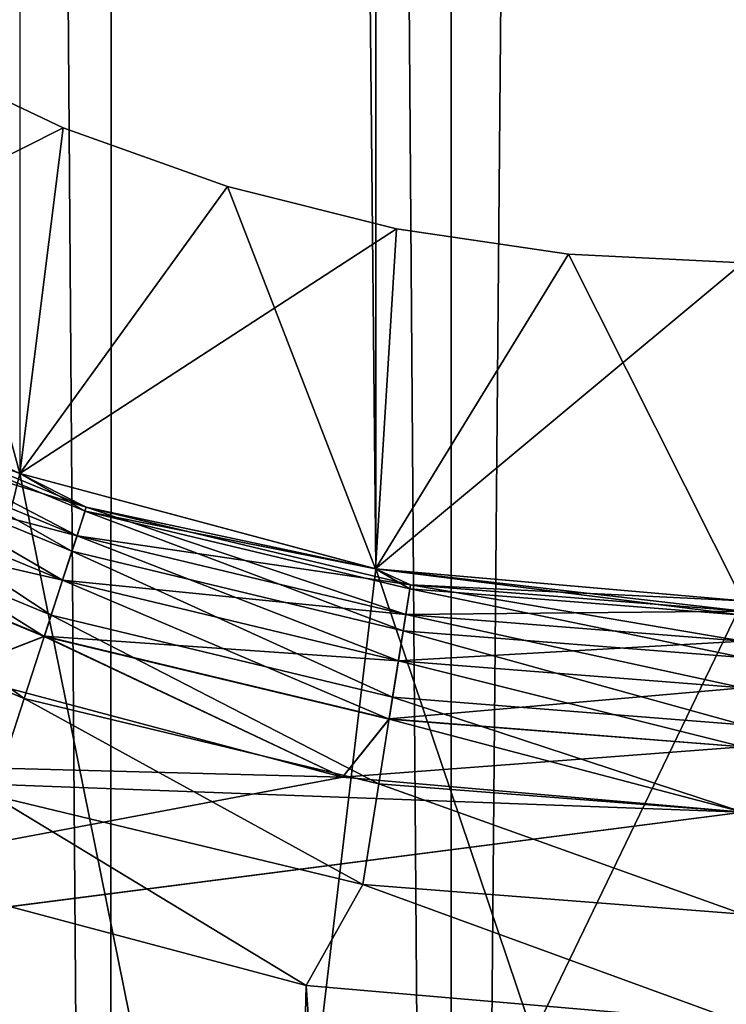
# Model space of a CAD drawing. Header units: metres. Extents: x -86 to 86, y -57 to 57.
# Tile 25 of 256: x -39.21 to -37.54, y -43.46 to -41.12. Entities that reach past the tile are written whole.
import ezdxf

# ---------------------------------------------------------------- set-up
doc = ezdxf.new("R2010")
doc.units = ezdxf.units.M
doc.layers.add('solid_125286', color=7, linetype='CONTINUOUS')

msp = doc.modelspace()

# ---------------------------------------------------------------- linework, layer by layer
at = {"layer": 'solid_125286'}
for points in [[(-37.237858, 54.868614, -2), (-37.237957, -54.868595, -2), (-38.18959, -54.581974, -2)], [(-37.237858, 54.868614, -2), (-38.18959, -54.581974, -2), (-38.189449, 54.582031, -2)], [(-38.990757, 54.3414, -2), (-38.189449, 54.582031, -2), (-38.18959, -54.581974, -2)], [(-38.990757, 54.3414, -2), (-38.994694, -54.340565, -2), (-39.821274, 54.237724, -2)], [(-38.990757, 54.3414, -2), (-38.18959, -54.581974, -2), (-38.994694, -54.340565, -2)], [(-39.821274, 54.237724, -2), (-38.994694, -54.340565, -2), (-39.82848, -54.237431, -2)], [(-38.368114, 42.424034, 105), (-37.5, -42.5, 105), (-37.5, 42.5, 105)], [(-39.210239, 42.198383, 105), (-38.368114, -42.424034, 105), (-38.368114, 42.424034, 105)], [(-38.368114, 42.424034, 105), (-38.368114, -42.424034, 105), (-37.5, -42.5, 105)], [(-39.210239, 42.198383, 105), (-39.210236, -42.198387, 105), (-38.368114, -42.424034, 105)], [(-39.479855, -41.204075, 103), (-39.107403, -41.380238, 103), (-40, -41.830128, 103.5)], [(-39.210102, -42.198463, 102.5), (-39.479855, -41.204075, 103), (-40, -41.830128, 102.5)], [(-39.479855, -41.204075, 101), (-39.107403, -41.380238, 101), (-40, -41.830128, 101.5)], [(-39.479855, -41.204075, 101), (-40, -41.830128, 100.5), (-39.210102, -42.198463, 100.5)], [(-39.479855, -41.204075, 99), (-39.107403, -41.380238, 99), (-40, -41.830128, 99.5)], [(-39.479855, -41.204075, 99), (-40, -41.830128, 98.5), (-39.210102, -42.198463, 98.5)], [(-39.479855, -41.204075, 97), (-39.107403, -41.380238, 97), (-40, -41.830128, 97.5)], [(-39.479855, -41.204075, 97), (-40, -41.830128, 96.5), (-39.210102, -42.198463, 96.5)], [(-39.479855, -41.204075, 95), (-39.107403, -41.380238, 95), (-40, -41.830128, 95.5)], [(-39.479855, -41.204075, 95), (-40, -41.830128, 94.5), (-39.210102, -42.198463, 94.5)], [(-39.479855, -41.204075, 93), (-39.107403, -41.380238, 93), (-40, -41.830128, 93.5)], [(-39.479855, -41.204075, 93), (-40, -41.830128, 92.5), (-39.210102, -42.198463, 92.5)], [(-39.479855, -41.204075, 91), (-39.107403, -41.380238, 91), (-40, -41.830128, 91.5)], [(-39.479855, -41.204075, 91), (-40, -41.830128, 90.5), (-39.210102, -42.198463, 90.5)], [(-39.479855, -41.204075, 89), (-39.107403, -41.380238, 89), (-40, -41.830128, 89.5)], [(-39.479855, -41.204075, 89), (-40, -41.830128, 88.5), (-39.210102, -42.198463, 88.5)], [(-39.479855, -41.204075, 87), (-39.107403, -41.380238, 87), (-40, -41.830128, 87.5)], [(-39.479855, -41.204075, 87), (-40, -41.830128, 86.5), (-39.210102, -42.198463, 86.5)], [(-39.479855, -41.204075, 85), (-39.107403, -41.380238, 85), (-40, -41.830128, 85.5)], [(-39.479855, -41.204075, 85), (-40, -41.830128, 84.5), (-39.210102, -42.198463, 84.5)], [(-39.479855, -41.204075, 83), (-39.107403, -41.380238, 83), (-40, -41.830128, 83.5)], [(-39.479855, -41.204075, 83), (-40, -41.830128, 82.5), (-39.210102, -42.198463, 82.5)], [(-39.479855, -41.204075, 81), (-39.107403, -41.380238, 81), (-40, -41.830128, 81.5)], [(-39.479855, -41.204075, 81), (-40, -41.830128, 80.5), (-39.210102, -42.198463, 80.5)], [(-39.479855, -41.204075, 79), (-39.107403, -41.380238, 79), (-40, -41.830128, 79.5)], [(-39.479855, -41.204075, 79), (-40, -41.830128, 78.5), (-39.210102, -42.198463, 78.5)], [(-39.479855, -41.204075, 77), (-39.107403, -41.380238, 77), (-40, -41.830128, 77.5)], [(-39.479855, -41.204075, 77), (-40, -41.830128, 76.5), (-39.210102, -42.198463, 76.5)], [(-39.479855, -41.204075, 75), (-39.107403, -41.380238, 75), (-40, -41.830128, 75.5)], [(-39.479855, -41.204075, 75), (-40, -41.830128, 74.5), (-39.210102, -42.198463, 74.5)], [(-39.479855, -41.204075, 73), (-39.107403, -41.380238, 73), (-40, -41.830128, 73.5)], [(-39.479855, -41.204075, 73), (-40, -41.830128, 72.5), (-39.210102, -42.198463, 72.5)], [(-39.210102, -42.198463, 102.5), (-39.107403, -41.380238, 103), (-39.479855, -41.204075, 103)], [(-39.479855, -41.204075, 101), (-39.210102, -42.198463, 100.5), (-39.107403, -41.380238, 101)], [(-39.479855, -41.204075, 99), (-39.210102, -42.198463, 98.5), (-39.107403, -41.380238, 99)], [(-39.479855, -41.204075, 97), (-39.210102, -42.198463, 96.5), (-39.107403, -41.380238, 97)], [(-39.479855, -41.204075, 95), (-39.210102, -42.198463, 94.5), (-39.107403, -41.380238, 95)], [(-39.479855, -41.204075, 93), (-39.210102, -42.198463, 92.5), (-39.107403, -41.380238, 93)], [(-39.479855, -41.204075, 91), (-39.210102, -42.198463, 90.5), (-39.107403, -41.380238, 91)], [(-39.479855, -41.204075, 89), (-39.210102, -42.198463, 88.5), (-39.107403, -41.380238, 89)], [(-39.479855, -41.204075, 87), (-39.210102, -42.198463, 86.5), (-39.107403, -41.380238, 87)], [(-39.479855, -41.204075, 85), (-39.210102, -42.198463, 84.5), (-39.107403, -41.380238, 85)], [(-39.479855, -41.204075, 83), (-39.210102, -42.198463, 82.5), (-39.107403, -41.380238, 83)], [(-39.479855, -41.204075, 81), (-39.210102, -42.198463, 80.5), (-39.107403, -41.380238, 81)], [(-39.479855, -41.204075, 79), (-39.210102, -42.198463, 78.5), (-39.107403, -41.380238, 79)], [(-39.479855, -41.204075, 77), (-39.210102, -42.198463, 76.5), (-39.107403, -41.380238, 77)], [(-39.479855, -41.204075, 75), (-39.210102, -42.198463, 74.5), (-39.107403, -41.380238, 75)], [(-39.479855, -41.204075, 73), (-39.210102, -42.198463, 72.5), (-39.107403, -41.380238, 73)], [(-39.107403, -41.380238, 103), (-39.210102, -42.198463, 103.5), (-40, -41.830128, 103.5)], [(-39.107403, -41.380238, 101), (-39.210102, -42.198463, 101.5), (-40, -41.830128, 101.5)], [(-39.107403, -41.380238, 99), (-39.210102, -42.198463, 99.5), (-40, -41.830128, 99.5)], [(-39.107403, -41.380238, 97), (-39.210102, -42.198463, 97.5), (-40, -41.830128, 97.5)], [(-39.107403, -41.380238, 95), (-39.210102, -42.198463, 95.5), (-40, -41.830128, 95.5)], [(-39.107403, -41.380238, 93), (-39.210102, -42.198463, 93.5), (-40, -41.830128, 93.5)], [(-39.107403, -41.380238, 91), (-39.210102, -42.198463, 91.5), (-40, -41.830128, 91.5)], [(-39.107403, -41.380238, 89), (-39.210102, -42.198463, 89.5), (-40, -41.830128, 89.5)], [(-39.107403, -41.380238, 87), (-39.210102, -42.198463, 87.5), (-40, -41.830128, 87.5)], [(-39.107403, -41.380238, 85), (-39.210102, -42.198463, 85.5), (-40, -41.830128, 85.5)], [(-39.107403, -41.380238, 83), (-39.210102, -42.198463, 83.5), (-40, -41.830128, 83.5)], [(-39.107403, -41.380238, 81), (-39.210102, -42.198463, 81.5), (-40, -41.830128, 81.5)], [(-39.107403, -41.380238, 79), (-39.210102, -42.198463, 79.5), (-40, -41.830128, 79.5)], [(-39.107403, -41.380238, 77), (-39.210102, -42.198463, 77.5), (-40, -41.830128, 77.5)], [(-39.107403, -41.380238, 75), (-39.210102, -42.198463, 75.5), (-40, -41.830128, 75.5)], [(-39.107403, -41.380238, 73), (-39.210102, -42.198463, 73.5), (-40, -41.830128, 73.5)], [(-39.107403, -41.380238, 103), (-38.719002, -41.519207, 103), (-39.210102, -42.198463, 103.5)], [(-39.210102, -42.198463, 102.5), (-38.719002, -41.519207, 103), (-39.107403, -41.380238, 103)], [(-39.107403, -41.380238, 101), (-38.719002, -41.519207, 101), (-39.210102, -42.198463, 101.5)], [(-39.107403, -41.380238, 101), (-39.210102, -42.198463, 100.5), (-38.719002, -41.519207, 101)], [(-39.107403, -41.380238, 99), (-38.719002, -41.519207, 99), (-39.210102, -42.198463, 99.5)], [(-39.107403, -41.380238, 99), (-39.210102, -42.198463, 98.5), (-38.719002, -41.519207, 99)], [(-39.107403, -41.380238, 97), (-38.719002, -41.519207, 97), (-39.210102, -42.198463, 97.5)], [(-39.107403, -41.380238, 97), (-39.210102, -42.198463, 96.5), (-38.719002, -41.519207, 97)], [(-39.107403, -41.380238, 95), (-38.719002, -41.519207, 95), (-39.210102, -42.198463, 95.5)], [(-39.107403, -41.380238, 95), (-39.210102, -42.198463, 94.5), (-38.719002, -41.519207, 95)], [(-39.107403, -41.380238, 93), (-38.719002, -41.519207, 93), (-39.210102, -42.198463, 93.5)], [(-39.107403, -41.380238, 93), (-39.210102, -42.198463, 92.5), (-38.719002, -41.519207, 93)], [(-39.107403, -41.380238, 91), (-38.719002, -41.519207, 91), (-39.210102, -42.198463, 91.5)], [(-39.107403, -41.380238, 91), (-39.210102, -42.198463, 90.5), (-38.719002, -41.519207, 91)], [(-39.107403, -41.380238, 89), (-38.719002, -41.519207, 89), (-39.210102, -42.198463, 89.5)], [(-39.107403, -41.380238, 89), (-39.210102, -42.198463, 88.5), (-38.719002, -41.519207, 89)], [(-39.107403, -41.380238, 87), (-38.719002, -41.519207, 87), (-39.210102, -42.198463, 87.5)], [(-39.107403, -41.380238, 87), (-39.210102, -42.198463, 86.5), (-38.719002, -41.519207, 87)], [(-39.107403, -41.380238, 85), (-38.719002, -41.519207, 85), (-39.210102, -42.198463, 85.5)], [(-39.107403, -41.380238, 85), (-39.210102, -42.198463, 84.5), (-38.719002, -41.519207, 85)], [(-39.107403, -41.380238, 83), (-38.719002, -41.519207, 83), (-39.210102, -42.198463, 83.5)], [(-39.107403, -41.380238, 83), (-39.210102, -42.198463, 82.5), (-38.719002, -41.519207, 83)], [(-39.107403, -41.380238, 81), (-38.719002, -41.519207, 81), (-39.210102, -42.198463, 81.5)], [(-39.107403, -41.380238, 81), (-39.210102, -42.198463, 80.5), (-38.719002, -41.519207, 81)], [(-39.107403, -41.380238, 79), (-38.719002, -41.519207, 79), (-39.210102, -42.198463, 79.5)], [(-39.107403, -41.380238, 79), (-39.210102, -42.198463, 78.5), (-38.719002, -41.519207, 79)], [(-39.107403, -41.380238, 77), (-38.719002, -41.519207, 77), (-39.210102, -42.198463, 77.5)], [(-39.107403, -41.380238, 77), (-39.210102, -42.198463, 76.5), (-38.719002, -41.519207, 77)], [(-39.107403, -41.380238, 75), (-38.719002, -41.519207, 75), (-39.210102, -42.198463, 75.5)], [(-39.107403, -41.380238, 75), (-39.210102, -42.198463, 74.5), (-38.719002, -41.519207, 75)], [(-39.107403, -41.380238, 73), (-38.719002, -41.519207, 73), (-39.210102, -42.198463, 73.5)], [(-39.107403, -41.380238, 73), (-39.210102, -42.198463, 72.5), (-38.719002, -41.519207, 73)], [(-38.719002, -41.519207, 103), (-38.31934, -41.619305, 103), (-39.210102, -42.198463, 103.5)], [(-38.36824, -42.424038, 102.5), (-38.719002, -41.519207, 103), (-39.210102, -42.198463, 102.5)], [(-38.719002, -41.519207, 101), (-38.31934, -41.619305, 101), (-39.210102, -42.198463, 101.5)], [(-38.719002, -41.519207, 101), (-39.210102, -42.198463, 100.5), (-38.36824, -42.424038, 100.5)], [(-38.719002, -41.519207, 99), (-38.31934, -41.619305, 99), (-39.210102, -42.198463, 99.5)], [(-38.719002, -41.519207, 99), (-39.210102, -42.198463, 98.5), (-38.36824, -42.424038, 98.5)], [(-38.719002, -41.519207, 97), (-38.31934, -41.619305, 97), (-39.210102, -42.198463, 97.5)], [(-38.719002, -41.519207, 97), (-39.210102, -42.198463, 96.5), (-38.36824, -42.424038, 96.5)], [(-38.719002, -41.519207, 95), (-38.31934, -41.619305, 95), (-39.210102, -42.198463, 95.5)], [(-38.719002, -41.519207, 95), (-39.210102, -42.198463, 94.5), (-38.36824, -42.424038, 94.5)], [(-38.719002, -41.519207, 93), (-38.31934, -41.619305, 93), (-39.210102, -42.198463, 93.5)], [(-38.719002, -41.519207, 93), (-39.210102, -42.198463, 92.5), (-38.36824, -42.424038, 92.5)], [(-38.719002, -41.519207, 91), (-38.31934, -41.619305, 91), (-39.210102, -42.198463, 91.5)], [(-38.719002, -41.519207, 91), (-39.210102, -42.198463, 90.5), (-38.36824, -42.424038, 90.5)], [(-38.719002, -41.519207, 89), (-38.31934, -41.619305, 89), (-39.210102, -42.198463, 89.5)], [(-38.719002, -41.519207, 89), (-39.210102, -42.198463, 88.5), (-38.36824, -42.424038, 88.5)], [(-38.719002, -41.519207, 87), (-38.31934, -41.619305, 87), (-39.210102, -42.198463, 87.5)], [(-38.719002, -41.519207, 87), (-39.210102, -42.198463, 86.5), (-38.36824, -42.424038, 86.5)], [(-38.719002, -41.519207, 85), (-38.31934, -41.619305, 85), (-39.210102, -42.198463, 85.5)], [(-38.719002, -41.519207, 85), (-39.210102, -42.198463, 84.5), (-38.36824, -42.424038, 84.5)], [(-38.719002, -41.519207, 83), (-38.31934, -41.619305, 83), (-39.210102, -42.198463, 83.5)], [(-38.719002, -41.519207, 83), (-39.210102, -42.198463, 82.5), (-38.36824, -42.424038, 82.5)], [(-38.719002, -41.519207, 81), (-38.31934, -41.619305, 81), (-39.210102, -42.198463, 81.5)], [(-38.719002, -41.519207, 81), (-39.210102, -42.198463, 80.5), (-38.36824, -42.424038, 80.5)], [(-38.719002, -41.519207, 79), (-38.31934, -41.619305, 79), (-39.210102, -42.198463, 79.5)], [(-38.719002, -41.519207, 79), (-39.210102, -42.198463, 78.5), (-38.36824, -42.424038, 78.5)], [(-38.719002, -41.519207, 77), (-38.31934, -41.619305, 77), (-39.210102, -42.198463, 77.5)], [(-38.719002, -41.519207, 77), (-39.210102, -42.198463, 76.5), (-38.36824, -42.424038, 76.5)], [(-38.719002, -41.519207, 75), (-38.31934, -41.619305, 75), (-39.210102, -42.198463, 75.5)], [(-38.719002, -41.519207, 75), (-39.210102, -42.198463, 74.5), (-38.36824, -42.424038, 74.5)], [(-38.719002, -41.519207, 73), (-38.31934, -41.619305, 73), (-39.210102, -42.198463, 73.5)], [(-38.719002, -41.519207, 73), (-39.210102, -42.198463, 72.5), (-38.36824, -42.424038, 72.5)], [(-38.36824, -42.424038, 102.5), (-38.31934, -41.619305, 103), (-38.719002, -41.519207, 103)], [(-38.719002, -41.519207, 101), (-38.36824, -42.424038, 100.5), (-38.31934, -41.619305, 101)], [(-38.719002, -41.519207, 99), (-38.36824, -42.424038, 98.5), (-38.31934, -41.619305, 99)], [(-38.719002, -41.519207, 97), (-38.36824, -42.424038, 96.5), (-38.31934, -41.619305, 97)], [(-38.719002, -41.519207, 95), (-38.36824, -42.424038, 94.5), (-38.31934, -41.619305, 95)], [(-38.719002, -41.519207, 93), (-38.36824, -42.424038, 92.5), (-38.31934, -41.619305, 93)], [(-38.719002, -41.519207, 91), (-38.36824, -42.424038, 90.5), (-38.31934, -41.619305, 91)], [(-38.719002, -41.519207, 89), (-38.36824, -42.424038, 88.5), (-38.31934, -41.619305, 89)], [(-38.719002, -41.519207, 87), (-38.36824, -42.424038, 86.5), (-38.31934, -41.619305, 87)], [(-38.719002, -41.519207, 85), (-38.36824, -42.424038, 84.5), (-38.31934, -41.619305, 85)], [(-38.719002, -41.519207, 83), (-38.36824, -42.424038, 82.5), (-38.31934, -41.619305, 83)], [(-38.719002, -41.519207, 81), (-38.36824, -42.424038, 80.5), (-38.31934, -41.619305, 81)], [(-38.719002, -41.519207, 79), (-38.36824, -42.424038, 78.5), (-38.31934, -41.619305, 79)], [(-38.719002, -41.519207, 77), (-38.36824, -42.424038, 76.5), (-38.31934, -41.619305, 77)], [(-38.719002, -41.519207, 75), (-38.36824, -42.424038, 74.5), (-38.31934, -41.619305, 75)], [(-38.719002, -41.519207, 73), (-38.36824, -42.424038, 72.5), (-38.31934, -41.619305, 73)], [(-38.31934, -41.619305, 103), (-38.36824, -42.424038, 103.5), (-39.210102, -42.198463, 103.5)], [(-38.31934, -41.619305, 101), (-38.36824, -42.424038, 101.5), (-39.210102, -42.198463, 101.5)], [(-38.31934, -41.619305, 99), (-38.36824, -42.424038, 99.5), (-39.210102, -42.198463, 99.5)], [(-38.31934, -41.619305, 97), (-38.36824, -42.424038, 97.5), (-39.210102, -42.198463, 97.5)], [(-38.31934, -41.619305, 95), (-38.36824, -42.424038, 95.5), (-39.210102, -42.198463, 95.5)], [(-38.31934, -41.619305, 93), (-38.36824, -42.424038, 93.5), (-39.210102, -42.198463, 93.5)], [(-38.31934, -41.619305, 91), (-38.36824, -42.424038, 91.5), (-39.210102, -42.198463, 91.5)], [(-38.31934, -41.619305, 89), (-38.36824, -42.424038, 89.5), (-39.210102, -42.198463, 89.5)], [(-38.31934, -41.619305, 87), (-38.36824, -42.424038, 87.5), (-39.210102, -42.198463, 87.5)], [(-38.31934, -41.619305, 85), (-38.36824, -42.424038, 85.5), (-39.210102, -42.198463, 85.5)], [(-38.31934, -41.619305, 83), (-38.36824, -42.424038, 83.5), (-39.210102, -42.198463, 83.5)], [(-38.31934, -41.619305, 81), (-38.36824, -42.424038, 81.5), (-39.210102, -42.198463, 81.5)], [(-38.31934, -41.619305, 79), (-38.36824, -42.424038, 79.5), (-39.210102, -42.198463, 79.5)], [(-38.31934, -41.619305, 77), (-38.36824, -42.424038, 77.5), (-39.210102, -42.198463, 77.5)], [(-38.31934, -41.619305, 75), (-38.36824, -42.424038, 75.5), (-39.210102, -42.198463, 75.5)], [(-38.31934, -41.619305, 73), (-38.36824, -42.424038, 73.5), (-39.210102, -42.198463, 73.5)], [(-38.31934, -41.619305, 103), (-37.911758, -41.679768, 103), (-38.36824, -42.424038, 103.5)], [(-38.36824, -42.424038, 102.5), (-37.911758, -41.679768, 103), (-38.31934, -41.619305, 103)], [(-38.31934, -41.619305, 101), (-37.911758, -41.679768, 101), (-38.36824, -42.424038, 101.5)], [(-38.31934, -41.619305, 101), (-38.36824, -42.424038, 100.5), (-37.911758, -41.679768, 101)], [(-38.31934, -41.619305, 99), (-37.911758, -41.679768, 99), (-38.36824, -42.424038, 99.5)], [(-38.31934, -41.619305, 99), (-38.36824, -42.424038, 98.5), (-37.911758, -41.679768, 99)], [(-38.31934, -41.619305, 97), (-37.911758, -41.679768, 97), (-38.36824, -42.424038, 97.5)], [(-38.31934, -41.619305, 97), (-38.36824, -42.424038, 96.5), (-37.911758, -41.679768, 97)], [(-38.31934, -41.619305, 95), (-37.911758, -41.679768, 95), (-38.36824, -42.424038, 95.5)], [(-38.31934, -41.619305, 95), (-38.36824, -42.424038, 94.5), (-37.911758, -41.679768, 95)], [(-38.31934, -41.619305, 93), (-37.911758, -41.679768, 93), (-38.36824, -42.424038, 93.5)], [(-38.31934, -41.619305, 93), (-38.36824, -42.424038, 92.5), (-37.911758, -41.679768, 93)], [(-38.31934, -41.619305, 91), (-37.911758, -41.679768, 91), (-38.36824, -42.424038, 91.5)], [(-38.31934, -41.619305, 91), (-38.36824, -42.424038, 90.5), (-37.911758, -41.679768, 91)], [(-38.31934, -41.619305, 89), (-37.911758, -41.679768, 89), (-38.36824, -42.424038, 89.5)], [(-38.31934, -41.619305, 89), (-38.36824, -42.424038, 88.5), (-37.911758, -41.679768, 89)], [(-38.31934, -41.619305, 87), (-37.911758, -41.679768, 87), (-38.36824, -42.424038, 87.5)], [(-38.31934, -41.619305, 87), (-38.36824, -42.424038, 86.5), (-37.911758, -41.679768, 87)], [(-38.31934, -41.619305, 85), (-37.911758, -41.679768, 85), (-38.36824, -42.424038, 85.5)], [(-38.31934, -41.619305, 85), (-38.36824, -42.424038, 84.5), (-37.911758, -41.679768, 85)], [(-38.31934, -41.619305, 83), (-37.911758, -41.679768, 83), (-38.36824, -42.424038, 83.5)], [(-38.31934, -41.619305, 83), (-38.36824, -42.424038, 82.5), (-37.911758, -41.679768, 83)], [(-38.31934, -41.619305, 81), (-37.911758, -41.679768, 81), (-38.36824, -42.424038, 81.5)], [(-38.31934, -41.619305, 81), (-38.36824, -42.424038, 80.5), (-37.911758, -41.679768, 81)], [(-38.31934, -41.619305, 79), (-37.911758, -41.679768, 79), (-38.36824, -42.424038, 79.5)], [(-38.31934, -41.619305, 79), (-38.36824, -42.424038, 78.5), (-37.911758, -41.679768, 79)], [(-38.31934, -41.619305, 77), (-37.911758, -41.679768, 77), (-38.36824, -42.424038, 77.5)], [(-38.31934, -41.619305, 77), (-38.36824, -42.424038, 76.5), (-37.911758, -41.679768, 77)], [(-38.31934, -41.619305, 75), (-37.911758, -41.679768, 75), (-38.36824, -42.424038, 75.5)], [(-38.31934, -41.619305, 75), (-38.36824, -42.424038, 74.5), (-37.911758, -41.679768, 75)], [(-38.31934, -41.619305, 73), (-37.911758, -41.679768, 73), (-38.36824, -42.424038, 73.5)], [(-38.31934, -41.619305, 73), (-38.36824, -42.424038, 72.5), (-37.911758, -41.679768, 73)], [(-37.911758, -41.679768, 103), (-37.5, -41.700001, 103), (-38.36824, -42.424038, 103.5)], [(-37.5, -42.5, 102.5), (-37.911758, -41.679768, 103), (-38.36824, -42.424038, 102.5)], [(-37.911758, -41.679768, 101), (-37.5, -41.700001, 101), (-38.36824, -42.424038, 101.5)], [(-37.911758, -41.679768, 101), (-38.36824, -42.424038, 100.5), (-37.5, -42.5, 100.5)], [(-37.911758, -41.679768, 99), (-37.5, -41.700001, 99), (-38.36824, -42.424038, 99.5)], [(-37.911758, -41.679768, 99), (-38.36824, -42.424038, 98.5), (-37.5, -42.5, 98.5)], [(-37.911758, -41.679768, 97), (-37.5, -41.700001, 97), (-38.36824, -42.424038, 97.5)], [(-37.911758, -41.679768, 97), (-38.36824, -42.424038, 96.5), (-37.5, -42.5, 96.5)], [(-37.911758, -41.679768, 95), (-37.5, -41.700001, 95), (-38.36824, -42.424038, 95.5)], [(-37.911758, -41.679768, 95), (-38.36824, -42.424038, 94.5), (-37.5, -42.5, 94.5)], [(-37.911758, -41.679768, 93), (-37.5, -41.700001, 93), (-38.36824, -42.424038, 93.5)], [(-37.911758, -41.679768, 93), (-38.36824, -42.424038, 92.5), (-37.5, -42.5, 92.5)], [(-37.911758, -41.679768, 91), (-37.5, -41.700001, 91), (-38.36824, -42.424038, 91.5)], [(-37.911758, -41.679768, 91), (-38.36824, -42.424038, 90.5), (-37.5, -42.5, 90.5)], [(-37.911758, -41.679768, 89), (-37.5, -41.700001, 89), (-38.36824, -42.424038, 89.5)], [(-37.911758, -41.679768, 89), (-38.36824, -42.424038, 88.5), (-37.5, -42.5, 88.5)], [(-37.911758, -41.679768, 87), (-37.5, -41.700001, 87), (-38.36824, -42.424038, 87.5)], [(-37.911758, -41.679768, 87), (-38.36824, -42.424038, 86.5), (-37.5, -42.5, 86.5)], [(-37.911758, -41.679768, 85), (-37.5, -41.700001, 85), (-38.36824, -42.424038, 85.5)], [(-37.911758, -41.679768, 85), (-38.36824, -42.424038, 84.5), (-37.5, -42.5, 84.5)], [(-37.911758, -41.679768, 83), (-37.5, -41.700001, 83), (-38.36824, -42.424038, 83.5)], [(-37.911758, -41.679768, 83), (-38.36824, -42.424038, 82.5), (-37.5, -42.5, 82.5)], [(-37.911758, -41.679768, 81), (-37.5, -41.700001, 81), (-38.36824, -42.424038, 81.5)], [(-37.911758, -41.679768, 81), (-38.36824, -42.424038, 80.5), (-37.5, -42.5, 80.5)], [(-37.911758, -41.679768, 79), (-37.5, -41.700001, 79), (-38.36824, -42.424038, 79.5)], [(-37.911758, -41.679768, 79), (-38.36824, -42.424038, 78.5), (-37.5, -42.5, 78.5)], [(-37.911758, -41.679768, 77), (-37.5, -41.700001, 77), (-38.36824, -42.424038, 77.5)], [(-37.911758, -41.679768, 77), (-38.36824, -42.424038, 76.5), (-37.5, -42.5, 76.5)], [(-37.911758, -41.679768, 75), (-37.5, -41.700001, 75), (-38.36824, -42.424038, 75.5)], [(-37.911758, -41.679768, 75), (-38.36824, -42.424038, 74.5), (-37.5, -42.5, 74.5)], [(-37.911758, -41.679768, 73), (-37.5, -41.700001, 73), (-38.36824, -42.424038, 73.5)], [(-37.911758, -41.679768, 73), (-38.36824, -42.424038, 72.5), (-37.5, -42.5, 72.5)], [(-37.5, -42.5, 102.5), (-37.5, -41.700001, 103), (-37.911758, -41.679768, 103)], [(-37.911758, -41.679768, 101), (-37.5, -42.5, 100.5), (-37.5, -41.700001, 101)], [(-37.911758, -41.679768, 99), (-37.5, -42.5, 98.5), (-37.5, -41.700001, 99)], [(-37.911758, -41.679768, 97), (-37.5, -42.5, 96.5), (-37.5, -41.700001, 97)], [(-37.911758, -41.679768, 95), (-37.5, -42.5, 94.5), (-37.5, -41.700001, 95)], [(-37.911758, -41.679768, 93), (-37.5, -42.5, 92.5), (-37.5, -41.700001, 93)], [(-37.911758, -41.679768, 91), (-37.5, -42.5, 90.5), (-37.5, -41.700001, 91)], [(-37.911758, -41.679768, 89), (-37.5, -42.5, 88.5), (-37.5, -41.700001, 89)], [(-37.911758, -41.679768, 87), (-37.5, -42.5, 86.5), (-37.5, -41.700001, 87)], [(-37.911758, -41.679768, 85), (-37.5, -42.5, 84.5), (-37.5, -41.700001, 85)], [(-37.911758, -41.679768, 83), (-37.5, -42.5, 82.5), (-37.5, -41.700001, 83)], [(-37.911758, -41.679768, 81), (-37.5, -42.5, 80.5), (-37.5, -41.700001, 81)], [(-37.911758, -41.679768, 79), (-37.5, -42.5, 78.5), (-37.5, -41.700001, 79)], [(-37.911758, -41.679768, 77), (-37.5, -42.5, 76.5), (-37.5, -41.700001, 77)], [(-37.911758, -41.679768, 75), (-37.5, -42.5, 74.5), (-37.5, -41.700001, 75)], [(-37.911758, -41.679768, 73), (-37.5, -42.5, 72.5), (-37.5, -41.700001, 73)], [(-37.5, -41.700001, 103), (-37.5, -42.5, 103.5), (-38.36824, -42.424038, 103.5)], [(-37.5, -41.700001, 101), (-37.5, -42.5, 101.5), (-38.36824, -42.424038, 101.5)], [(-37.5, -41.700001, 99), (-37.5, -42.5, 99.5), (-38.36824, -42.424038, 99.5)], [(-37.5, -41.700001, 97), (-37.5, -42.5, 97.5), (-38.36824, -42.424038, 97.5)], [(-37.5, -41.700001, 95), (-37.5, -42.5, 95.5), (-38.36824, -42.424038, 95.5)], [(-37.5, -41.700001, 93), (-37.5, -42.5, 93.5), (-38.36824, -42.424038, 93.5)], [(-37.5, -41.700001, 91), (-37.5, -42.5, 91.5), (-38.36824, -42.424038, 91.5)], [(-37.5, -41.700001, 89), (-37.5, -42.5, 89.5), (-38.36824, -42.424038, 89.5)], [(-37.5, -41.700001, 87), (-37.5, -42.5, 87.5), (-38.36824, -42.424038, 87.5)], [(-37.5, -41.700001, 85), (-37.5, -42.5, 85.5), (-38.36824, -42.424038, 85.5)], [(-37.5, -41.700001, 83), (-37.5, -42.5, 83.5), (-38.36824, -42.424038, 83.5)], [(-37.5, -41.700001, 81), (-37.5, -42.5, 81.5), (-38.36824, -42.424038, 81.5)], [(-37.5, -41.700001, 79), (-37.5, -42.5, 79.5), (-38.36824, -42.424038, 79.5)], [(-37.5, -41.700001, 77), (-37.5, -42.5, 77.5), (-38.36824, -42.424038, 77.5)], [(-37.5, -41.700001, 75), (-37.5, -42.5, 75.5), (-38.36824, -42.424038, 75.5)], [(-37.5, -41.700001, 73), (-37.5, -42.5, 73.5), (-38.36824, -42.424038, 73.5)], [(-39.210102, -42.198463, 11), (-40, -41.830128, 11), (-39.785423, -41.985394, 10.741181)], [(-40, -41.830128, 42), (-40, -41.830128, 11), (-39.210102, -42.198463, 11)], [(-39.210102, -42.198463, 42), (-40, -41.830128, 42), (-39.210102, -42.198463, 11)], [(-39.210236, -42.198387, 105), (-40, -41.830128, 103.5), (-39.210102, -42.198463, 103.5)], [(-39.210102, -42.198463, 101.5), (-39.210102, -42.198463, 102.5), (-40, -41.830128, 102.5)], [(-40, -41.830128, 101.5), (-39.210102, -42.198463, 101.5), (-40, -41.830128, 102.5)], [(-39.210102, -42.198463, 99.5), (-39.210102, -42.198463, 100.5), (-40, -41.830128, 100.5)], [(-40, -41.830128, 99.5), (-39.210102, -42.198463, 99.5), (-40, -41.830128, 100.5)], [(-39.210102, -42.198463, 97.5), (-39.210102, -42.198463, 98.5), (-40, -41.830128, 98.5)], [(-40, -41.830128, 97.5), (-39.210102, -42.198463, 97.5), (-40, -41.830128, 98.5)], [(-39.210102, -42.198463, 95.5), (-39.210102, -42.198463, 96.5), (-40, -41.830128, 96.5)], [(-40, -41.830128, 95.5), (-39.210102, -42.198463, 95.5), (-40, -41.830128, 96.5)], [(-39.210102, -42.198463, 93.5), (-39.210102, -42.198463, 94.5), (-40, -41.830128, 94.5)], [(-40, -41.830128, 93.5), (-39.210102, -42.198463, 93.5), (-40, -41.830128, 94.5)], [(-39.210102, -42.198463, 91.5), (-39.210102, -42.198463, 92.5), (-40, -41.830128, 92.5)], [(-40, -41.830128, 91.5), (-39.210102, -42.198463, 91.5), (-40, -41.830128, 92.5)], [(-39.210102, -42.198463, 89.5), (-39.210102, -42.198463, 90.5), (-40, -41.830128, 90.5)], [(-40, -41.830128, 89.5), (-39.210102, -42.198463, 89.5), (-40, -41.830128, 90.5)], [(-39.210102, -42.198463, 87.5), (-39.210102, -42.198463, 88.5), (-40, -41.830128, 88.5)], [(-40, -41.830128, 87.5), (-39.210102, -42.198463, 87.5), (-40, -41.830128, 88.5)], [(-39.210102, -42.198463, 85.5), (-39.210102, -42.198463, 86.5), (-40, -41.830128, 86.5)], [(-40, -41.830128, 85.5), (-39.210102, -42.198463, 85.5), (-40, -41.830128, 86.5)], [(-39.210102, -42.198463, 83.5), (-39.210102, -42.198463, 84.5), (-40, -41.830128, 84.5)], [(-40, -41.830128, 83.5), (-39.210102, -42.198463, 83.5), (-40, -41.830128, 84.5)], [(-39.210102, -42.198463, 81.5), (-39.210102, -42.198463, 82.5), (-40, -41.830128, 82.5)], [(-40, -41.830128, 81.5), (-39.210102, -42.198463, 81.5), (-40, -41.830128, 82.5)], [(-39.210102, -42.198463, 79.5), (-39.210102, -42.198463, 80.5), (-40, -41.830128, 80.5)], [(-40, -41.830128, 79.5), (-39.210102, -42.198463, 79.5), (-40, -41.830128, 80.5)], [(-39.210102, -42.198463, 77.5), (-39.210102, -42.198463, 78.5), (-40, -41.830128, 78.5)], [(-40, -41.830128, 77.5), (-39.210102, -42.198463, 77.5), (-40, -41.830128, 78.5)], [(-39.210102, -42.198463, 75.5), (-39.210102, -42.198463, 76.5), (-40, -41.830128, 76.5)], [(-40, -41.830128, 75.5), (-39.210102, -42.198463, 75.5), (-40, -41.830128, 76.5)], [(-39.210102, -42.198463, 73.5), (-39.210102, -42.198463, 74.5), (-40, -41.830128, 74.5)], [(-40, -41.830128, 73.5), (-39.210102, -42.198463, 73.5), (-40, -41.830128, 74.5)], [(-39.210102, -42.198463, 72), (-39.210102, -42.198463, 72.5), (-40, -41.830128, 72.5)], [(-40, -41.830128, 72), (-39.210102, -42.198463, 72), (-40, -41.830128, 72.5)], [(-39.781063, -41.976837, 71.84549), (-39.210102, -42.198463, 72), (-40, -41.830128, 72)], [(-39.780998, -41.976707, 42.15406), (-40, -41.830128, 42), (-39.210102, -42.198463, 42)], [(-39.785423, -41.985394, 10.741181), (-39.830833, -42.07452, 10.499773), (-39.086525, -42.382824, 10.499773)], [(-39.813347, -42.040199, 71.705978), (-39.074623, -42.346188, 71.705978), (-39.781063, -41.976837, 71.84549)], [(-39.813221, -42.039951, 42.29364), (-39.780998, -41.976707, 42.15406), (-39.052601, -42.278419, 42.15406)], [(-39.055614, -42.287689, 10.741181), (-39.785423, -41.985394, 10.741181), (-39.086525, -42.382824, 10.499773)], [(-39.210102, -42.198463, 11), (-39.785423, -41.985394, 10.741181), (-39.055614, -42.287689, 10.741181)], [(-39.781063, -41.976837, 71.84549), (-39.052647, -42.278557, 71.84549), (-39.210102, -42.198463, 72)], [(-39.074623, -42.346188, 71.705978), (-39.052647, -42.278557, 71.84549), (-39.781063, -41.976837, 71.84549)], [(-39.052601, -42.278419, 42.15406), (-39.780998, -41.976707, 42.15406), (-39.210102, -42.198463, 42)], [(-39.86364, -42.138901, 71.595306), (-39.108852, -42.451546, 71.595306), (-39.813347, -42.040199, 71.705978)], [(-39.863464, -42.138561, 42.404415), (-39.813221, -42.039951, 42.29364), (-39.074535, -42.345924, 42.29364)], [(-39.108852, -42.451546, 71.595306), (-39.074623, -42.346188, 71.705978), (-39.813347, -42.040199, 71.705978)], [(-39.074535, -42.345924, 42.29364), (-39.813221, -42.039951, 42.29364), (-39.052601, -42.278419, 42.15406)], [(-39.830833, -42.07452, 10.499773), (-39.903091, -42.216331, 10.292523), (-39.135708, -42.534191, 10.292523)], [(-39.086525, -42.382824, 10.499773), (-39.830833, -42.07452, 10.499773), (-39.135708, -42.534191, 10.292523)], [(-39.927006, -42.263268, 71.52433), (-39.151985, -42.58429, 71.52433), (-39.86364, -42.138901, 71.595306)], [(-39.926804, -42.262867, 42.475529), (-39.863464, -42.138561, 42.404415), (-39.108738, -42.451183, 42.404415)], [(-39.151985, -42.58429, 71.52433), (-39.108852, -42.451546, 71.595306), (-39.86364, -42.138901, 71.595306)], [(-39.108738, -42.451183, 42.404415), (-39.863464, -42.138561, 42.404415), (-39.074535, -42.345924, 42.29364)], [(-39.808067, -44.635948, 44.5), (-38.661774, -44.909374, 44.5), (-39.210239, -42.198383, 44.5)], [(-39.808067, -44.635948, 53.5), (-38.661774, -44.909374, 53.5), (-39.210239, -42.198383, 53.5)], [(-39.808067, -44.635948, 62.5), (-38.661774, -44.909374, 62.5), (-39.210239, -42.198383, 62.5)], [(-38.661774, -44.909374, 51.5), (-39.808067, -44.635948, 51.5), (-39.210236, -42.198387, 51.5)], [(-38.661774, -44.909374, 60.5), (-39.808067, -44.635948, 60.5), (-39.210236, -42.198387, 60.5)], [(-38.661774, -44.909374, 69.5), (-39.808067, -44.635948, 69.5), (-39.210236, -42.198387, 69.5)], [(-39.210239, -42.198383, 44.5), (-38.368114, -42.424034, 44.5), (-39.210236, -42.198387, 51.5)], [(-38.661774, -44.909374, 44.5), (-38.368114, -42.424034, 44.5), (-39.210239, -42.198383, 44.5)], [(-39.210239, -42.198383, 53.5), (-38.368114, -42.424034, 53.5), (-39.210236, -42.198387, 60.5)], [(-38.661774, -44.909374, 53.5), (-38.368114, -42.424034, 53.5), (-39.210239, -42.198383, 53.5)], [(-39.210239, -42.198383, 62.5), (-38.368114, -42.424034, 62.5), (-39.210236, -42.198387, 69.5)], [(-38.661774, -44.909374, 62.5), (-38.368114, -42.424034, 62.5), (-39.210239, -42.198383, 62.5)], [(-38.368114, -42.424034, 105), (-39.210236, -42.198387, 105), (-39.210102, -42.198463, 103.5)], [(-38.368114, -42.424034, 44.5), (-38.368114, -42.424034, 51.5), (-39.210236, -42.198387, 51.5)], [(-38.661774, -44.909374, 51.5), (-39.210236, -42.198387, 51.5), (-38.368114, -42.424034, 51.5)], [(-38.368114, -42.424034, 53.5), (-38.368114, -42.424034, 60.5), (-39.210236, -42.198387, 60.5)], [(-38.661774, -44.909374, 60.5), (-39.210236, -42.198387, 60.5), (-38.368114, -42.424034, 60.5)], [(-38.368114, -42.424034, 62.5), (-38.368114, -42.424034, 69.5), (-39.210236, -42.198387, 69.5)], [(-38.661774, -44.909374, 69.5), (-39.210236, -42.198387, 69.5), (-38.368114, -42.424034, 69.5)], [(-38.36824, -42.424038, 11), (-39.210102, -42.198463, 11), (-39.055614, -42.287689, 10.741181)], [(-39.210102, -42.198463, 42), (-39.210102, -42.198463, 11), (-38.36824, -42.424038, 11)], [(-38.36824, -42.424038, 42), (-39.210102, -42.198463, 42), (-38.36824, -42.424038, 11)], [(-38.368114, -42.424034, 105), (-39.210102, -42.198463, 103.5), (-38.36824, -42.424038, 103.5)], [(-38.36824, -42.424038, 101.5), (-38.36824, -42.424038, 102.5), (-39.210102, -42.198463, 102.5)], [(-39.210102, -42.198463, 101.5), (-38.36824, -42.424038, 101.5), (-39.210102, -42.198463, 102.5)], [(-38.36824, -42.424038, 99.5), (-38.36824, -42.424038, 100.5), (-39.210102, -42.198463, 100.5)], [(-39.210102, -42.198463, 99.5), (-38.36824, -42.424038, 99.5), (-39.210102, -42.198463, 100.5)], [(-38.36824, -42.424038, 97.5), (-38.36824, -42.424038, 98.5), (-39.210102, -42.198463, 98.5)], [(-39.210102, -42.198463, 97.5), (-38.36824, -42.424038, 97.5), (-39.210102, -42.198463, 98.5)], [(-38.36824, -42.424038, 95.5), (-38.36824, -42.424038, 96.5), (-39.210102, -42.198463, 96.5)], [(-39.210102, -42.198463, 95.5), (-38.36824, -42.424038, 95.5), (-39.210102, -42.198463, 96.5)], [(-38.36824, -42.424038, 93.5), (-38.36824, -42.424038, 94.5), (-39.210102, -42.198463, 94.5)], [(-39.210102, -42.198463, 93.5), (-38.36824, -42.424038, 93.5), (-39.210102, -42.198463, 94.5)], [(-38.36824, -42.424038, 91.5), (-38.36824, -42.424038, 92.5), (-39.210102, -42.198463, 92.5)], [(-39.210102, -42.198463, 91.5), (-38.36824, -42.424038, 91.5), (-39.210102, -42.198463, 92.5)], [(-38.36824, -42.424038, 89.5), (-38.36824, -42.424038, 90.5), (-39.210102, -42.198463, 90.5)], [(-39.210102, -42.198463, 89.5), (-38.36824, -42.424038, 89.5), (-39.210102, -42.198463, 90.5)], [(-38.36824, -42.424038, 87.5), (-38.36824, -42.424038, 88.5), (-39.210102, -42.198463, 88.5)], [(-39.210102, -42.198463, 87.5), (-38.36824, -42.424038, 87.5), (-39.210102, -42.198463, 88.5)], [(-38.36824, -42.424038, 85.5), (-38.36824, -42.424038, 86.5), (-39.210102, -42.198463, 86.5)], [(-39.210102, -42.198463, 85.5), (-38.36824, -42.424038, 85.5), (-39.210102, -42.198463, 86.5)], [(-38.36824, -42.424038, 83.5), (-38.36824, -42.424038, 84.5), (-39.210102, -42.198463, 84.5)], [(-39.210102, -42.198463, 83.5), (-38.36824, -42.424038, 83.5), (-39.210102, -42.198463, 84.5)], [(-38.36824, -42.424038, 81.5), (-38.36824, -42.424038, 82.5), (-39.210102, -42.198463, 82.5)], [(-39.210102, -42.198463, 81.5), (-38.36824, -42.424038, 81.5), (-39.210102, -42.198463, 82.5)], [(-38.36824, -42.424038, 79.5), (-38.36824, -42.424038, 80.5), (-39.210102, -42.198463, 80.5)], [(-39.210102, -42.198463, 79.5), (-38.36824, -42.424038, 79.5), (-39.210102, -42.198463, 80.5)], [(-38.36824, -42.424038, 77.5), (-38.36824, -42.424038, 78.5), (-39.210102, -42.198463, 78.5)], [(-39.210102, -42.198463, 77.5), (-38.36824, -42.424038, 77.5), (-39.210102, -42.198463, 78.5)], [(-38.36824, -42.424038, 75.5), (-38.36824, -42.424038, 76.5), (-39.210102, -42.198463, 76.5)], [(-39.210102, -42.198463, 75.5), (-38.36824, -42.424038, 75.5), (-39.210102, -42.198463, 76.5)], [(-38.36824, -42.424038, 73.5), (-38.36824, -42.424038, 74.5), (-39.210102, -42.198463, 74.5)], [(-39.210102, -42.198463, 73.5), (-38.36824, -42.424038, 73.5), (-39.210102, -42.198463, 74.5)], [(-38.36824, -42.424038, 72), (-38.36824, -42.424038, 72.5), (-39.210102, -42.198463, 72.5)], [(-39.210102, -42.198463, 72), (-38.36824, -42.424038, 72), (-39.210102, -42.198463, 72.5)], [(-39.052647, -42.278557, 71.84549), (-38.36824, -42.424038, 72), (-39.210102, -42.198463, 72)], [(-39.052601, -42.278419, 42.15406), (-39.210102, -42.198463, 42), (-38.36824, -42.424038, 42)], [(-39.903091, -42.216331, 10.292523), (-39.997257, -42.401142, 10.133582), (-39.199802, -42.731457, 10.133582)], [(-39.135708, -42.534191, 10.292523), (-39.903091, -42.216331, 10.292523), (-39.199802, -42.731457, 10.133582)], [(-39.927006, -42.263268, 71.52433), (-39.374989, -42.670467, 71.5), (-39.151985, -42.58429, 71.52433)], [(-39.151848, -42.583866, 42.475529), (-39.374989, -42.670467, 42.5), (-39.926804, -42.262867, 42.475529)], [(-39.151848, -42.583866, 42.475529), (-39.926804, -42.262867, 42.475529), (-39.108738, -42.451183, 42.404415)], [(-39.074623, -42.346188, 71.705978), (-38.297127, -42.532848, 71.705978), (-39.052647, -42.278557, 71.84549)], [(-39.074535, -42.345924, 42.29364), (-39.052601, -42.278419, 42.15406), (-38.285976, -42.462467, 42.15406)], [(-39.052647, -42.278557, 71.84549), (-38.285999, -42.462612, 71.84549), (-38.36824, -42.424038, 72)], [(-38.297127, -42.532848, 71.705978), (-38.285999, -42.462612, 71.84549), (-39.052647, -42.278557, 71.84549)], [(-38.285976, -42.462467, 42.15406), (-39.052601, -42.278419, 42.15406), (-38.36824, -42.424038, 42)], [(-39.055614, -42.287689, 10.741181), (-39.086525, -42.382824, 10.499773), (-38.30315, -42.570896, 10.499773)], [(-38.287502, -42.472095, 10.741181), (-39.055614, -42.287689, 10.741181), (-38.30315, -42.570896, 10.499773)], [(-38.36824, -42.424038, 11), (-39.055614, -42.287689, 10.741181), (-38.287502, -42.472095, 10.741181)], [(-39.108852, -42.451546, 71.595306), (-38.314453, -42.642262, 71.595306), (-39.074623, -42.346188, 71.705978)], [(-39.108738, -42.451183, 42.404415), (-39.074535, -42.345924, 42.29364), (-38.297081, -42.532574, 42.29364)], [(-38.314453, -42.642262, 71.595306), (-38.297127, -42.532848, 71.705978), (-39.074623, -42.346188, 71.705978)], [(-38.297081, -42.532574, 42.29364), (-39.074535, -42.345924, 42.29364), (-38.285976, -42.462467, 42.15406)], [(-39.086525, -42.382824, 10.499773), (-39.135708, -42.534191, 10.292523), (-38.328049, -42.728096, 10.292523)], [(-38.30315, -42.570896, 10.499773), (-39.086525, -42.382824, 10.499773), (-38.328049, -42.728096, 10.292523)], [(-39.199802, -42.731457, 10.133582), (-39.997257, -42.401142, 10.133582), (-39.274437, -42.961151, 10.033804)], [(-38.661774, -44.909374, 51.5), (-38.368114, -42.424034, 51.5), (-37.5, -42.5, 51.5)], [(-38.661774, -44.909374, 44.5), (-37.5, -45, 44.5), (-38.368114, -42.424034, 44.5)], [(-38.661774, -44.909374, 60.5), (-38.368114, -42.424034, 60.5), (-37.5, -42.5, 60.5)], [(-38.661774, -44.909374, 53.5), (-37.5, -45, 53.5), (-38.368114, -42.424034, 53.5)], [(-38.661774, -44.909374, 69.5), (-38.368114, -42.424034, 69.5), (-37.5, -42.5, 69.5)], [(-38.661774, -44.909374, 62.5), (-37.5, -45, 62.5), (-38.368114, -42.424034, 62.5)], [(-38.368114, -42.424034, 105), (-38.36824, -42.424038, 103.5), (-37.5, -42.5, 103.5)], [(-38.36824, -42.424038, 11), (-37.5, -42.534073, 10.741181), (-37.5, -42.5, 11)], [(-38.36824, -42.424038, 11), (-38.287502, -42.472095, 10.741181), (-37.5, -42.534073, 10.741181)], [(-38.36824, -42.424038, 42), (-38.36824, -42.424038, 11), (-37.5, -42.5, 11)], [(-37.5, -42.5, 42), (-38.36824, -42.424038, 42), (-37.5, -42.5, 11)], [(-37.5, -42.5, 101.5), (-37.5, -42.5, 102.5), (-38.36824, -42.424038, 102.5)], [(-38.36824, -42.424038, 101.5), (-37.5, -42.5, 101.5), (-38.36824, -42.424038, 102.5)], [(-37.5, -42.5, 99.5), (-37.5, -42.5, 100.5), (-38.36824, -42.424038, 100.5)], [(-38.36824, -42.424038, 99.5), (-37.5, -42.5, 99.5), (-38.36824, -42.424038, 100.5)], [(-37.5, -42.5, 97.5), (-37.5, -42.5, 98.5), (-38.36824, -42.424038, 98.5)], [(-38.36824, -42.424038, 97.5), (-37.5, -42.5, 97.5), (-38.36824, -42.424038, 98.5)], [(-37.5, -42.5, 95.5), (-37.5, -42.5, 96.5), (-38.36824, -42.424038, 96.5)], [(-38.36824, -42.424038, 95.5), (-37.5, -42.5, 95.5), (-38.36824, -42.424038, 96.5)], [(-37.5, -42.5, 93.5), (-37.5, -42.5, 94.5), (-38.36824, -42.424038, 94.5)], [(-38.36824, -42.424038, 93.5), (-37.5, -42.5, 93.5), (-38.36824, -42.424038, 94.5)], [(-37.5, -42.5, 91.5), (-37.5, -42.5, 92.5), (-38.36824, -42.424038, 92.5)], [(-38.36824, -42.424038, 91.5), (-37.5, -42.5, 91.5), (-38.36824, -42.424038, 92.5)], [(-37.5, -42.5, 89.5), (-37.5, -42.5, 90.5), (-38.36824, -42.424038, 90.5)], [(-38.36824, -42.424038, 89.5), (-37.5, -42.5, 89.5), (-38.36824, -42.424038, 90.5)], [(-37.5, -42.5, 87.5), (-37.5, -42.5, 88.5), (-38.36824, -42.424038, 88.5)], [(-38.36824, -42.424038, 87.5), (-37.5, -42.5, 87.5), (-38.36824, -42.424038, 88.5)], [(-37.5, -42.5, 85.5), (-37.5, -42.5, 86.5), (-38.36824, -42.424038, 86.5)], [(-38.36824, -42.424038, 85.5), (-37.5, -42.5, 85.5), (-38.36824, -42.424038, 86.5)], [(-37.5, -42.5, 83.5), (-37.5, -42.5, 84.5), (-38.36824, -42.424038, 84.5)], [(-38.36824, -42.424038, 83.5), (-37.5, -42.5, 83.5), (-38.36824, -42.424038, 84.5)], [(-37.5, -42.5, 81.5), (-37.5, -42.5, 82.5), (-38.36824, -42.424038, 82.5)], [(-38.36824, -42.424038, 81.5), (-37.5, -42.5, 81.5), (-38.36824, -42.424038, 82.5)], [(-37.5, -42.5, 79.5), (-37.5, -42.5, 80.5), (-38.36824, -42.424038, 80.5)], [(-38.36824, -42.424038, 79.5), (-37.5, -42.5, 79.5), (-38.36824, -42.424038, 80.5)], [(-37.5, -42.5, 77.5), (-37.5, -42.5, 78.5), (-38.36824, -42.424038, 78.5)], [(-38.36824, -42.424038, 77.5), (-37.5, -42.5, 77.5), (-38.36824, -42.424038, 78.5)], [(-37.5, -42.5, 75.5), (-37.5, -42.5, 76.5), (-38.36824, -42.424038, 76.5)], [(-38.36824, -42.424038, 75.5), (-37.5, -42.5, 75.5), (-38.36824, -42.424038, 76.5)], [(-37.5, -42.5, 73.5), (-37.5, -42.5, 74.5), (-38.36824, -42.424038, 74.5)], [(-38.36824, -42.424038, 73.5), (-37.5, -42.5, 73.5), (-38.36824, -42.424038, 74.5)], [(-37.5, -42.5, 72), (-37.5, -42.5, 72.5), (-38.36824, -42.424038, 72.5)], [(-38.36824, -42.424038, 72), (-37.5, -42.5, 72), (-38.36824, -42.424038, 72.5)], [(-37.5, -42.524471, 71.84549), (-37.5, -42.5, 72), (-38.36824, -42.424038, 72)], [(-38.285999, -42.462612, 71.84549), (-37.5, -42.524471, 71.84549), (-38.36824, -42.424038, 72)], [(-38.285976, -42.462467, 42.15406), (-38.36824, -42.424038, 42), (-37.5, -42.5, 42)], [(-37.5, -42.5, 105), (-38.368114, -42.424034, 105), (-37.5, -42.5, 103.5)], [(-37.5, -42.5, 44.5), (-37.5, -42.5, 51.5), (-38.368114, -42.424034, 51.5)], [(-38.368114, -42.424034, 44.5), (-37.5, -42.5, 44.5), (-38.368114, -42.424034, 51.5)], [(-37.5, -45, 44.5), (-37.5, -42.5, 44.5), (-38.368114, -42.424034, 44.5)], [(-37.5, -42.5, 53.5), (-37.5, -42.5, 60.5), (-38.368114, -42.424034, 60.5)], [(-38.368114, -42.424034, 53.5), (-37.5, -42.5, 53.5), (-38.368114, -42.424034, 60.5)], [(-37.5, -45, 53.5), (-37.5, -42.5, 53.5), (-38.368114, -42.424034, 53.5)], [(-37.5, -42.5, 62.5), (-37.5, -42.5, 69.5), (-38.368114, -42.424034, 69.5)], [(-38.368114, -42.424034, 62.5), (-37.5, -42.5, 62.5), (-38.368114, -42.424034, 69.5)], [(-37.5, -45, 62.5), (-37.5, -42.5, 62.5), (-38.368114, -42.424034, 62.5)], [(-39.151985, -42.58429, 71.52433), (-38.336288, -42.780121, 71.52433), (-39.108852, -42.451546, 71.595306)], [(-39.151848, -42.583866, 42.475529), (-39.108738, -42.451183, 42.404415), (-38.314396, -42.641888, 42.404415)], [(-38.336288, -42.780121, 71.52433), (-38.314453, -42.642262, 71.595306), (-39.108852, -42.451546, 71.595306)], [(-38.314396, -42.641888, 42.404415), (-39.108738, -42.451183, 42.404415), (-38.297081, -42.532574, 42.29364)], [(-38.297127, -42.532848, 71.705978), (-37.5, -42.595585, 71.705978), (-38.285999, -42.462612, 71.84549)], [(-38.297081, -42.532574, 42.29364), (-38.285976, -42.462467, 42.15406), (-37.5, -42.524326, 42.15406)], [(-37.5, -42.595585, 71.705978), (-37.5, -42.524471, 71.84549), (-38.285999, -42.462612, 71.84549)], [(-38.285976, -42.462467, 42.15406), (-37.5, -42.5, 42), (-37.5, -42.524326, 42.15406)], [(-38.287502, -42.472095, 10.741181), (-38.30315, -42.570896, 10.499773), (-37.5, -42.634106, 10.499773)], [(-38.287502, -42.472095, 10.741181), (-37.5, -42.634106, 10.499773), (-37.5, -42.534073, 10.741181)], [(-37.5, -45, 51.5), (-38.661774, -44.909374, 51.5), (-37.5, -42.5, 51.5)], [(-37.5, -45, 60.5), (-38.661774, -44.909374, 60.5), (-37.5, -42.5, 60.5)], [(-37.5, -45, 69.5), (-38.661774, -44.909374, 69.5), (-37.5, -42.5, 69.5)], [(-39.135708, -42.534191, 10.292523), (-39.199802, -42.731457, 10.133582), (-38.360497, -42.932957, 10.133582)], [(-38.328049, -42.728096, 10.292523), (-39.135708, -42.534191, 10.292523), (-38.360497, -42.932957, 10.133582)], [(-38.314453, -42.642262, 71.595306), (-37.5, -42.70636, 71.595306), (-38.297127, -42.532848, 71.705978)], [(-38.314396, -42.641888, 42.404415), (-38.297081, -42.532574, 42.29364), (-37.5, -42.595306, 42.29364)], [(-37.5, -42.70636, 71.595306), (-37.5, -42.595585, 71.705978), (-38.297127, -42.532848, 71.705978)], [(-38.297081, -42.532574, 42.29364), (-37.5, -42.524326, 42.15406), (-37.5, -42.595306, 42.29364)], [(-38.30315, -42.570896, 10.499773), (-38.328049, -42.728096, 10.292523), (-37.5, -42.793262, 10.292523)], [(-38.30315, -42.570896, 10.499773), (-37.5, -42.793262, 10.292523), (-37.5, -42.634106, 10.499773)], [(-39.151848, -42.583866, 42.475529), (-38.446411, -42.917866, 42.5), (-39.374989, -42.670467, 42.5)], [(-39.151985, -42.58429, 71.52433), (-39.374989, -42.670467, 71.5), (-38.446411, -42.917866, 71.5)], [(-39.151985, -42.58429, 71.52433), (-38.446411, -42.917866, 71.5), (-38.336288, -42.780121, 71.52433)], [(-38.33622, -42.779678, 42.475529), (-38.446411, -42.917866, 42.5), (-39.151848, -42.583866, 42.475529)], [(-38.33622, -42.779678, 42.475529), (-39.151848, -42.583866, 42.475529), (-38.314396, -42.641888, 42.404415)], [(-38.314396, -42.641888, 42.404415), (-37.5, -42.595306, 42.29364), (-37.5, -42.705982, 42.404415)], [(-38.336288, -42.780121, 71.52433), (-37.5, -42.84594, 71.52433), (-38.314453, -42.642262, 71.595306)], [(-38.33622, -42.779678, 42.475529), (-38.314396, -42.641888, 42.404415), (-37.5, -42.705982, 42.404415)], [(-37.5, -42.84594, 71.52433), (-37.5, -42.70636, 71.595306), (-38.314453, -42.642262, 71.595306)], [(-39.374989, -42.670467, 42.5), (-38.446411, -42.917866, 42.5), (-42.803261, -42.803261, 42.5)], [(-38.446411, -42.917866, 71.5), (-39.374989, -42.670467, 71.5), (-42.803261, -42.803261, 71.5)], [(-38.33622, -42.779678, 42.475529), (-37.5, -42.705982, 42.404415), (-37.5, -42.845493, 42.475529)], [(-39.199802, -42.731457, 10.133582), (-39.274437, -42.961151, 10.033804), (-38.398277, -43.171497, 10.033804)], [(-38.360497, -42.932957, 10.133582), (-39.199802, -42.731457, 10.133582), (-38.398277, -43.171497, 10.033804)], [(-38.328049, -42.728096, 10.292523), (-38.360497, -42.932957, 10.133582), (-37.5, -43.000679, 10.133582)], [(-38.328049, -42.728096, 10.292523), (-37.5, -43.000679, 10.133582), (-37.5, -42.793262, 10.292523)], [(-38.33622, -42.779678, 42.475529), (-37.5, -42.845493, 42.475529), (-38.446411, -42.917866, 42.5)], [(-38.336288, -42.780121, 71.52433), (-38.446411, -42.917866, 71.5), (-37.5, -43, 71.5)], [(-38.336288, -42.780121, 71.52433), (-37.5, -43, 71.5), (-37.5, -42.84594, 71.52433)], [(-37.5, -43, 42.5), (-41.905605, -43.56963, 42.5), (-42.803261, -42.803261, 42.5)], [(-38.446411, -42.917866, 42.5), (-37.5, -43, 42.5), (-42.803261, -42.803261, 42.5)], [(-38.446411, -42.917866, 71.5), (-42.803261, -42.803261, 71.5), (-41.905605, -43.56963, 71.5)], [(-37.5, -42.845493, 42.475529), (-37.5, -43, 42.5), (-38.446411, -42.917866, 42.5)], [(-37.5, -43, 71.5), (-38.446411, -42.917866, 71.5), (-41.905605, -43.56963, 71.5)], [(-38.360497, -42.932957, 10.133582), (-38.398277, -43.171497, 10.033804), (-37.5, -43.242191, 10.033804)], [(-38.360497, -42.932957, 10.133582), (-37.5, -43.242191, 10.033804), (-37.5, -43.000679, 10.133582)], [(-39.274437, -42.961151, 10.033804), (-39.545441, -43.140511, 10), (-38.532448, -43.410397, 10)], [(-38.398277, -43.171497, 10.033804), (-39.274437, -42.961151, 10.033804), (-38.532448, -43.410397, 10)], [(-37.5, -43, 42.5), (41.905605, -43.56963, 42.5), (-41.905605, -43.56963, 42.5)], [(37.5, -43, 71.5), (-41.905605, -43.56963, 71.5), (41.905605, -43.56963, 71.5)], [(-37.5, -43, 71.5), (-41.905605, -43.56963, 71.5), (37.5, -43, 71.5)], [(-39.774311, -53.238823, 10), (-38.776104, -53.364735, 10), (-39.545441, -43.140511, 10)], [(-38.776104, -53.364735, 10), (-38.532448, -43.410397, 10), (-39.545441, -43.140511, 10)], [(-38.398277, -43.171497, 10.033804), (-38.532448, -43.410397, 10), (-37.5, -43.5, 10)], [(-38.398277, -43.171497, 10.033804), (-37.5, -43.5, 10), (-37.5, -43.242191, 10.033804)], [(-38.776104, -53.364735, 10), (-37.822865, -53.651646, 10), (-38.532448, -43.410397, 10)], [(-37.822865, -53.651646, 10), (-37.5, -43.5, 10), (-38.532448, -43.410397, 10)]]:
    msp.add_3dface(points, dxfattribs=at)

doc.saveas('drawing.dxf')
